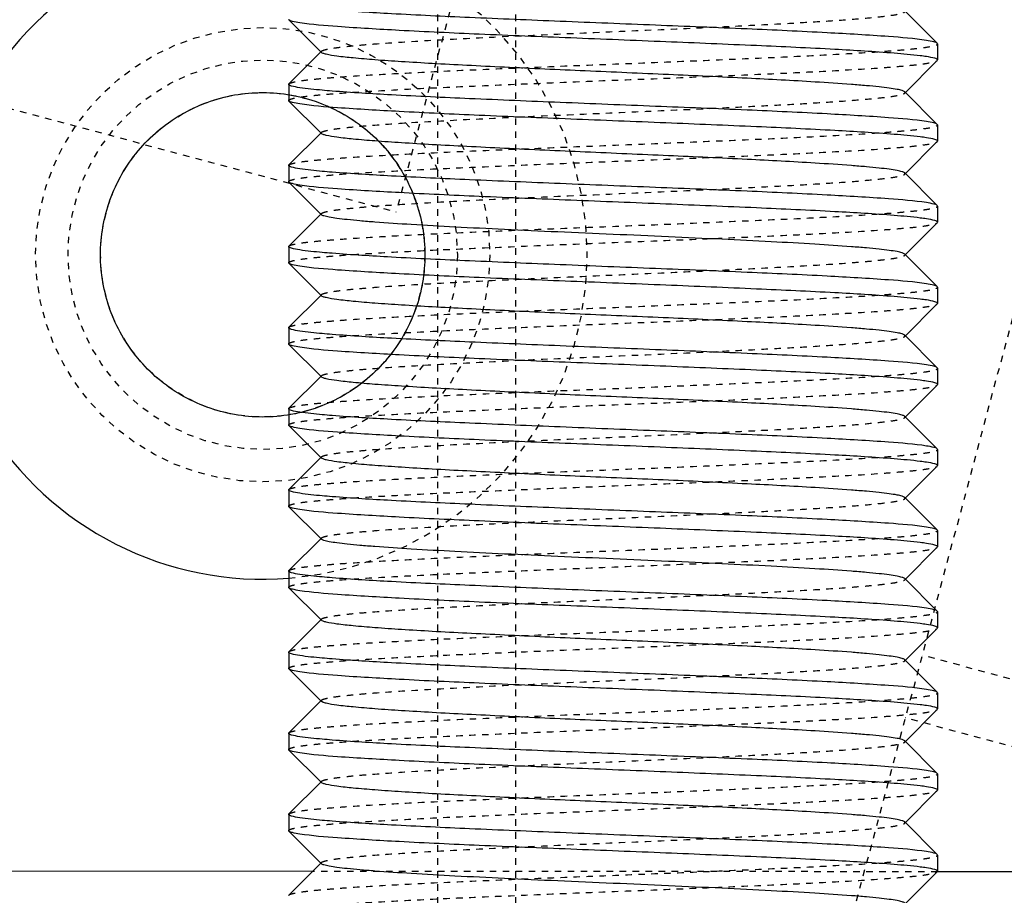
# Model space of a CAD drawing. Header units: millimetres. Extents: x -24622 to 2314, y -1603 to 2287.
# Tile 147 of 236: x 164 to 179, y 878 to 892. Entities that reach past the tile are written whole.
import ezdxf

# ---------------------------------------------------------------- set-up
doc = ezdxf.new("R2010")
doc.units = ezdxf.units.MM
doc.linetypes.add('HIDDEN', pattern=[0.2, 0.1, -0.1])
doc.layers.add('02___PRT_ALL_AXES', color=7, linetype='Continuous')
doc.layers.add('DEFAULT_2', color=8, linetype='HIDDEN')

msp = doc.modelspace()

# ---------------------------------------------------------------- linework, layer by layer
at = {"color": 7, "linetype": 'Continuous'}
for p, q in [((177.519, 892.096), (178.02, 891.595)), ((168.028, 891.954), (168.024, 891.962)), ((168.528, 891.453), (168.028, 891.954)), ((168.028, 890.97), (168.528, 891.471)), ((178.024, 891.587), (178.02, 891.595)), ((178.02, 891.329), (177.519, 890.828)), ((168.024, 890.962), (168.024, 890.712)), ((177.519, 890.846), (178.02, 890.345)), ((168.028, 890.704), (168.024, 890.712)), ((168.528, 890.203), (168.028, 890.704)), ((178.024, 890.337), (178.02, 890.345)), ((178.024, 890.337), (178.024, 890.087)), ((168.028, 889.72), (168.528, 890.221)), ((178.02, 890.079), (177.519, 889.578)), ((168.024, 889.712), (168.024, 889.462)), ((177.519, 889.596), (178.02, 889.095)), ((168.028, 889.454), (168.024, 889.462)), ((168.528, 888.953), (168.028, 889.454)), ((178.024, 889.087), (178.02, 889.095)), ((178.024, 889.087), (178.024, 888.837)), ((168.028, 888.47), (168.528, 888.971)), ((178.02, 888.829), (177.519, 888.328)), ((168.024, 888.462), (168.024, 888.212)), ((177.519, 888.346), (178.02, 887.845)), ((168.028, 888.204), (168.024, 888.212)), ((168.528, 887.703), (168.028, 888.204)), ((178.024, 887.837), (178.02, 887.845)), ((178.024, 887.837), (178.024, 887.587)), ((168.028, 887.22), (168.528, 887.721)), ((178.02, 887.579), (177.519, 887.078)), ((168.024, 887.212), (168.024, 886.962)), ((177.519, 887.096), (178.02, 886.595)), ((168.028, 886.954), (168.024, 886.962)), ((168.528, 886.453), (168.028, 886.954)), ((178.024, 886.587), (178.02, 886.595)), ((168.028, 885.97), (168.528, 886.471)), ((178.024, 886.587), (178.024, 886.337)), ((178.02, 886.329), (177.519, 885.828)), ((168.024, 885.962), (168.024, 885.712)), ((177.519, 885.846), (178.02, 885.345)), ((168.028, 885.704), (168.024, 885.712)), ((168.528, 885.203), (168.028, 885.704)), ((178.024, 885.337), (178.02, 885.345)), ((178.024, 885.337), (178.024, 885.087)), ((168.028, 884.72), (168.528, 885.221)), ((178.02, 885.079), (177.519, 884.578)), ((168.024, 884.712), (168.024, 884.462)), ((177.519, 884.596), (178.02, 884.095)), ((168.028, 884.454), (168.024, 884.462)), ((168.528, 883.953), (168.028, 884.454)), ((178.024, 884.087), (178.02, 884.095)), ((178.024, 884.087), (178.024, 883.837)), ((168.028, 883.47), (168.528, 883.971)), ((178.02, 883.829), (177.519, 883.328)), ((168.024, 883.462), (168.024, 883.212)), ((177.519, 883.346), (178.02, 882.845)), ((168.028, 883.204), (168.024, 883.212)), ((168.528, 882.703), (168.028, 883.204)), ((178.024, 882.837), (178.02, 882.845)), ((168.028, 882.22), (168.528, 882.721)), ((178.02, 882.579), (177.519, 882.078)), ((168.024, 882.212), (168.024, 881.962)), ((177.519, 882.096), (178.02, 881.595)), ((168.028, 881.954), (168.024, 881.962)), ((168.528, 881.453), (168.028, 881.954)), ((178.024, 881.587), (178.02, 881.595)), ((178.024, 881.587), (178.024, 881.337)), ((168.028, 880.97), (168.528, 881.471)), ((178.02, 881.329), (177.519, 880.828)), ((168.024, 880.962), (168.024, 880.712)), ((177.519, 880.846), (178.02, 880.345)), ((168.028, 880.704), (168.024, 880.712)), ((168.528, 880.203), (168.028, 880.704)), ((168.028, 879.72), (168.528, 880.221)), ((178.024, 880.337), (178.02, 880.345)), ((178.024, 880.337), (178.024, 880.087)), ((178.02, 880.079), (177.519, 879.578)), ((168.024, 879.712), (168.024, 879.462)), ((168.028, 879.454), (168.024, 879.462)), ((177.519, 879.596), (178.02, 879.095)), ((168.528, 878.953), (168.028, 879.454)), ((178.024, 879.087), (178.02, 879.095)), ((178.024, 879.087), (178.024, 878.837)), ((168.028, 878.47), (168.528, 878.971)), ((168.393, 878.835), (155.118, 878.843)), ((178.02, 878.829), (177.519, 878.328)), ((180.118, 878.828), (178.024, 878.829))]:
    msp.add_line(p, q, dxfattribs=at)
msp.add_arc((167.624, 888.336), 5, 85.3337, 274.6208, dxfattribs=at)
for points, start_tangent, end_tangent in [([(177.853, 891.639), (177.27, 891.698), (176.321, 891.756), (175.087, 891.815), (173.676, 891.873), (172.209, 891.932), (170.812, 891.991), (169.606, 892.049), (168.694, 892.108)], (-0.988371, 0.152064), (-0.99685, 0.079313)), ([(168.194, 891.91), (168.081, 891.932), (168.028, 891.954)], (-0.988371, 0.152064), (-0.709309, 0.704897)), ([(177.354, 891.441), (176.442, 891.5), (175.235, 891.558), (173.838, 891.617), (172.371, 891.676), (170.96, 891.734), (169.727, 891.793), (168.778, 891.851), (168.194, 891.91)], (-0.99685, 0.079313), (-0.988371, 0.152064)), ([(178.02, 891.595), (177.967, 891.617), (177.853, 891.639)], (-0.709308, 0.704898), (-0.988371, 0.152064)), ([(177.519, 890.846), (177.48, 890.865), (177.4, 890.884), (177.28, 890.903), (177.122, 890.922), (176.926, 890.941), (176.695, 890.96), (176.135, 890.998), (175.09, 891.055), (173.877, 891.112), (172.595, 891.168), (171.348, 891.225), (170.769, 891.254), (170.237, 891.282), (169.761, 891.311), (169.353, 891.339), (169.019, 891.368), (168.767, 891.396), (168.603, 891.425), (168.554, 891.439), (168.528, 891.453)], (-0.708262, 0.70595), (-0.707572, 0.706641)), ([(177.853, 891.389), (177.758, 891.402), (177.354, 891.441)], (-0.988371, 0.152064), (-0.99685, 0.079313)), ([(178.024, 891.337), (178.013, 891.35), (177.981, 891.363), (177.853, 891.389)], (0, 1), (-0.988371, 0.152064)), ([(165.124, 888.336), (165.27, 889.178), (165.703, 889.936), (166.37, 890.498), (167.189, 890.798), (168.061, 890.797), (168.88, 890.497), (169.546, 889.935), (169.978, 889.176), (170.124, 888.336)], (0.003104, 0.999995), (0.002623, -0.999997)), ([(168.194, 890.91), (168.067, 890.936), (168.035, 890.949), (168.024, 890.962)], (-0.988371, 0.152064), (0, 1)), ([(168.694, 890.858), (168.54, 890.871), (168.194, 890.91)], (-0.99685, 0.079313), (-0.988371, 0.152064)), ([(177.853, 890.389), (177.27, 890.448), (176.321, 890.506), (175.087, 890.565), (173.676, 890.623), (172.209, 890.682), (170.812, 890.741), (169.606, 890.799), (168.694, 890.858)], (-0.988371, 0.152064), (-0.99685, 0.079313)), ([(168.194, 890.66), (168.081, 890.682), (168.028, 890.704)], (-0.988371, 0.152064), (-0.709309, 0.704897)), ([(177.354, 890.191), (176.442, 890.25), (175.235, 890.308), (173.838, 890.367), (172.371, 890.426), (170.96, 890.484), (169.727, 890.543), (168.778, 890.601), (168.194, 890.66)], (-0.99685, 0.079313), (-0.988371, 0.152064)), ([(178.02, 890.345), (177.967, 890.367), (177.853, 890.389)], (-0.709308, 0.704898), (-0.988371, 0.152064)), ([(177.519, 889.596), (177.48, 889.615), (177.4, 889.634), (177.28, 889.653), (177.122, 889.672), (176.926, 889.691), (176.695, 889.71), (176.135, 889.748), (175.09, 889.805), (173.877, 889.862), (172.595, 889.918), (171.348, 889.975), (170.769, 890.004), (170.237, 890.032), (169.761, 890.061), (169.353, 890.089), (169.019, 890.118), (168.767, 890.146), (168.603, 890.175), (168.554, 890.189), (168.528, 890.203)], (-0.705586, 0.708625), (-0.705534, 0.708676)), ([(177.853, 890.139), (177.758, 890.152), (177.354, 890.191)], (-0.988371, 0.152064), (-0.99685, 0.079313)), ([(178.024, 890.087), (178.013, 890.1), (177.981, 890.113), (177.853, 890.139)], (0, 1), (-0.988371, 0.152064)), ([(168.194, 889.66), (168.067, 889.686), (168.035, 889.699), (168.024, 889.712)], (-0.988371, 0.152064), (0, 1)), ([(168.694, 889.608), (168.54, 889.621), (168.194, 889.66)], (-0.99685, 0.079313), (-0.988371, 0.152064)), ([(177.853, 889.139), (177.27, 889.198), (176.321, 889.256), (175.087, 889.315), (173.676, 889.373), (172.209, 889.432), (170.812, 889.491), (169.606, 889.549), (168.694, 889.608)], (-0.988371, 0.152064), (-0.99685, 0.079313)), ([(168.194, 889.41), (168.081, 889.432), (168.028, 889.454)], (-0.988371, 0.152064), (-0.709309, 0.704897)), ([(177.354, 888.941), (176.442, 889), (175.235, 889.058), (173.838, 889.117), (172.371, 889.176), (170.96, 889.234), (169.727, 889.293), (168.778, 889.351), (168.194, 889.41)], (-0.99685, 0.079313), (-0.988371, 0.152064)), ([(178.02, 889.095), (177.967, 889.117), (177.853, 889.139)], (-0.709308, 0.704898), (-0.988371, 0.152064)), ([(177.519, 888.346), (177.48, 888.365), (177.4, 888.384), (177.28, 888.403), (177.122, 888.422), (176.926, 888.441), (176.695, 888.46), (176.134, 888.498), (175.461, 888.536), (174.7, 888.574), (173.877, 888.612), (173.024, 888.65), (172.17, 888.687), (171.348, 888.725), (170.586, 888.763), (169.913, 888.801), (169.353, 888.839), (169.121, 888.858), (168.926, 888.877), (168.767, 888.896), (168.648, 888.915), (168.568, 888.934), (168.528, 888.953)], (-0.70985, 0.704353), (-0.707572, 0.706641)), ([(177.853, 888.889), (177.758, 888.902), (177.354, 888.941)], (-0.988371, 0.152064), (-0.99685, 0.079313)), ([(178.024, 888.837), (178.013, 888.85), (177.981, 888.863), (177.853, 888.889)], (0, 1), (-0.988371, 0.152064)), ([(168.194, 888.41), (168.067, 888.436), (168.035, 888.449), (168.024, 888.462)], (-0.988371, 0.152064), (0, 1)), ([(170.124, 888.336), (169.978, 887.493), (169.544, 886.735), (168.878, 886.173), (168.059, 885.874), (167.187, 885.874), (166.368, 886.174), (165.702, 886.737), (165.27, 887.495), (165.124, 888.336)], (-0.003104, -0.999995), (-0.002623, 0.999997)), ([(168.694, 888.358), (168.54, 888.371), (168.194, 888.41)], (-0.99685, 0.079313), (-0.988371, 0.152064)), ([(177.853, 887.889), (177.27, 887.948), (176.321, 888.006), (175.087, 888.065), (173.676, 888.123), (172.209, 888.182), (170.812, 888.241), (169.606, 888.299), (168.694, 888.358)], (-0.988371, 0.152064), (-0.99685, 0.079313)), ([(168.194, 888.16), (168.081, 888.182), (168.028, 888.204)], (-0.988371, 0.152064), (-0.709309, 0.704897)), ([(177.354, 887.691), (176.442, 887.75), (175.235, 887.808), (173.838, 887.867), (172.371, 887.926), (170.96, 887.984), (169.727, 888.043), (168.778, 888.101), (168.194, 888.16)], (-0.99685, 0.079313), (-0.988371, 0.152064)), ([(178.02, 887.845), (177.967, 887.867), (177.853, 887.889)], (-0.709308, 0.704898), (-0.988371, 0.152064)), ([(177.519, 887.096), (177.48, 887.115), (177.4, 887.134), (177.28, 887.153), (177.122, 887.172), (176.926, 887.191), (176.695, 887.21), (176.135, 887.248), (175.09, 887.305), (173.877, 887.362), (172.595, 887.418), (171.348, 887.475), (170.769, 887.504), (170.237, 887.532), (169.761, 887.561), (169.353, 887.589), (169.019, 887.618), (168.767, 887.646), (168.603, 887.675), (168.554, 887.689), (168.528, 887.703)], (-0.705586, 0.708625), (-0.705534, 0.708676)), ([(177.853, 887.639), (177.758, 887.652), (177.354, 887.691)], (-0.988371, 0.152064), (-0.99685, 0.079313)), ([(178.024, 887.587), (178.013, 887.6), (177.981, 887.613), (177.853, 887.639)], (0, 1), (-0.988371, 0.152064)), ([(168.194, 887.16), (168.067, 887.186), (168.035, 887.199), (168.024, 887.212)], (-0.988371, 0.152064), (0, 1)), ([(168.694, 887.108), (168.54, 887.121), (168.194, 887.16)], (-0.99685, 0.079313), (-0.988371, 0.152064)), ([(177.853, 886.639), (177.27, 886.698), (176.321, 886.756), (175.087, 886.815), (173.676, 886.873), (172.209, 886.932), (170.812, 886.991), (169.606, 887.049), (168.694, 887.108)], (-0.988371, 0.152064), (-0.99685, 0.079313)), ([(168.194, 886.91), (168.081, 886.932), (168.028, 886.954)], (-0.988371, 0.152064), (-0.709309, 0.704897)), ([(177.354, 886.441), (176.442, 886.5), (175.235, 886.558), (173.838, 886.617), (172.371, 886.676), (170.96, 886.734), (169.727, 886.793), (168.778, 886.851), (168.194, 886.91)], (-0.99685, 0.079313), (-0.988371, 0.152064)), ([(178.02, 886.595), (177.967, 886.617), (177.853, 886.639)], (-0.709308, 0.704898), (-0.988371, 0.152064)), ([(177.519, 885.846), (177.48, 885.865), (177.4, 885.884), (177.28, 885.903), (177.122, 885.922), (176.926, 885.941), (176.695, 885.96), (176.135, 885.998), (175.09, 886.055), (173.877, 886.112), (172.595, 886.168), (171.348, 886.225), (170.769, 886.254), (170.237, 886.282), (169.761, 886.311), (169.353, 886.339), (169.019, 886.368), (168.767, 886.396), (168.603, 886.425), (168.554, 886.439), (168.528, 886.453)], (-0.708262, 0.70595), (-0.707572, 0.706641)), ([(177.853, 886.389), (177.758, 886.402), (177.354, 886.441)], (-0.988371, 0.152064), (-0.99685, 0.079313)), ([(178.024, 886.337), (178.013, 886.35), (177.981, 886.363), (177.853, 886.389)], (0, 1), (-0.988371, 0.152064)), ([(168.194, 885.91), (168.067, 885.936), (168.035, 885.949), (168.024, 885.962)], (-0.988371, 0.152064), (0, 1)), ([(168.694, 885.858), (168.54, 885.871), (168.194, 885.91)], (-0.99685, 0.079313), (-0.988371, 0.152064)), ([(177.853, 885.389), (177.27, 885.448), (176.321, 885.506), (175.087, 885.565), (173.676, 885.623), (172.209, 885.682), (170.812, 885.741), (169.606, 885.799), (168.694, 885.858)], (-0.988371, 0.152064), (-0.99685, 0.079313)), ([(168.194, 885.66), (168.081, 885.682), (168.028, 885.704)], (-0.988371, 0.152064), (-0.709309, 0.704897)), ([(177.354, 885.191), (176.442, 885.25), (175.235, 885.308), (173.838, 885.367), (172.371, 885.426), (170.96, 885.484), (169.727, 885.543), (168.778, 885.601), (168.194, 885.66)], (-0.99685, 0.079313), (-0.988371, 0.152064)), ([(178.02, 885.345), (177.967, 885.367), (177.853, 885.389)], (-0.709308, 0.704898), (-0.988371, 0.152064)), ([(177.519, 884.596), (177.48, 884.615), (177.4, 884.634), (177.28, 884.653), (177.122, 884.672), (176.926, 884.691), (176.695, 884.71), (176.135, 884.748), (175.09, 884.805), (173.877, 884.862), (172.595, 884.918), (171.348, 884.975), (170.769, 885.004), (170.237, 885.032), (169.761, 885.061), (169.353, 885.089), (169.019, 885.118), (168.767, 885.146), (168.603, 885.175), (168.554, 885.189), (168.528, 885.203)], (-0.705586, 0.708625), (-0.705534, 0.708676)), ([(177.853, 885.139), (177.758, 885.152), (177.354, 885.191)], (-0.988371, 0.152064), (-0.99685, 0.079313)), ([(178.024, 885.087), (178.013, 885.1), (177.981, 885.113), (177.853, 885.139)], (0, 1), (-0.988371, 0.152064)), ([(168.194, 884.66), (168.067, 884.686), (168.035, 884.699), (168.024, 884.712)], (-0.988371, 0.152064), (0, 1)), ([(168.694, 884.608), (168.54, 884.621), (168.194, 884.66)], (-0.99685, 0.079313), (-0.988371, 0.152064)), ([(177.853, 884.139), (177.27, 884.198), (176.321, 884.256), (175.087, 884.315), (173.676, 884.373), (172.209, 884.432), (170.812, 884.491), (169.606, 884.549), (168.694, 884.608)], (-0.988371, 0.152064), (-0.99685, 0.079313)), ([(168.194, 884.41), (168.081, 884.432), (168.028, 884.454)], (-0.988371, 0.152064), (-0.709309, 0.704897)), ([(177.354, 883.941), (176.442, 884), (175.235, 884.058), (173.838, 884.117), (172.371, 884.176), (170.96, 884.234), (169.727, 884.293), (168.778, 884.351), (168.194, 884.41)], (-0.99685, 0.079313), (-0.988371, 0.152064)), ([(178.02, 884.095), (177.967, 884.117), (177.853, 884.139)], (-0.709308, 0.704898), (-0.988371, 0.152064)), ([(177.519, 883.346), (177.48, 883.365), (177.4, 883.384), (177.28, 883.403), (177.122, 883.422), (176.926, 883.441), (176.695, 883.46), (176.134, 883.498), (175.461, 883.536), (174.7, 883.574), (173.877, 883.612), (173.024, 883.65), (172.17, 883.687), (171.348, 883.725), (170.586, 883.763), (169.913, 883.801), (169.353, 883.839), (169.121, 883.858), (168.926, 883.877), (168.767, 883.896), (168.648, 883.915), (168.568, 883.934), (168.528, 883.953)], (-0.70985, 0.704353), (-0.707572, 0.706641)), ([(177.853, 883.889), (177.758, 883.902), (177.354, 883.941)], (-0.988371, 0.152064), (-0.99685, 0.079313)), ([(178.024, 883.837), (178.013, 883.85), (177.981, 883.863), (177.853, 883.889)], (0, 1), (-0.988371, 0.152064)), ([(168.194, 883.41), (168.067, 883.436), (168.035, 883.449), (168.024, 883.462)], (-0.988371, 0.152064), (0, 1)), ([(168.694, 883.358), (168.54, 883.371), (168.194, 883.41)], (-0.99685, 0.079313), (-0.988371, 0.152064)), ([(177.853, 882.889), (177.27, 882.948), (176.321, 883.006), (175.087, 883.065), (173.676, 883.123), (172.209, 883.182), (170.812, 883.241), (169.606, 883.299), (168.694, 883.358)], (-0.988371, 0.152064), (-0.99685, 0.079313)), ([(168.194, 883.16), (168.081, 883.182), (168.028, 883.204)], (-0.988371, 0.152064), (-0.709309, 0.704897)), ([(177.354, 882.691), (176.442, 882.75), (175.235, 882.808), (173.838, 882.867), (172.371, 882.926), (170.96, 882.984), (169.727, 883.043), (168.778, 883.101), (168.194, 883.16)], (-0.99685, 0.079313), (-0.988371, 0.152064)), ([(178.02, 882.845), (177.967, 882.867), (177.853, 882.889)], (-0.709308, 0.704898), (-0.988371, 0.152064)), ([(177.519, 882.096), (177.48, 882.115), (177.4, 882.134), (177.28, 882.153), (177.122, 882.172), (176.926, 882.191), (176.695, 882.21), (176.135, 882.248), (175.09, 882.305), (173.877, 882.362), (172.595, 882.418), (171.348, 882.475), (170.769, 882.504), (170.237, 882.532), (169.761, 882.561), (169.353, 882.589), (169.019, 882.618), (168.767, 882.646), (168.603, 882.675), (168.554, 882.689), (168.528, 882.703)], (-0.705586, 0.708625), (-0.705534, 0.708676)), ([(177.853, 882.639), (177.758, 882.652), (177.354, 882.691)], (-0.988371, 0.152064), (-0.99685, 0.079313)), ([(178.024, 882.587), (178.013, 882.6), (177.981, 882.613), (177.853, 882.639)], (0, 1), (-0.988371, 0.152064)), ([(168.194, 882.16), (168.067, 882.186), (168.035, 882.199), (168.024, 882.212)], (-0.988371, 0.152064), (0, 1)), ([(168.694, 882.108), (168.54, 882.121), (168.194, 882.16)], (-0.99685, 0.079313), (-0.988371, 0.152064)), ([(177.853, 881.639), (177.27, 881.698), (176.321, 881.756), (175.087, 881.815), (173.676, 881.873), (172.209, 881.932), (170.812, 881.991), (169.606, 882.049), (168.694, 882.108)], (-0.988371, 0.152064), (-0.99685, 0.079313)), ([(168.194, 881.91), (168.081, 881.932), (168.028, 881.954)], (-0.988371, 0.152064), (-0.709309, 0.704897)), ([(177.354, 881.441), (176.442, 881.5), (175.235, 881.558), (173.838, 881.617), (172.371, 881.676), (170.96, 881.734), (169.727, 881.793), (168.778, 881.851), (168.194, 881.91)], (-0.99685, 0.079313), (-0.988371, 0.152064)), ([(178.02, 881.595), (177.967, 881.617), (177.853, 881.639)], (-0.709308, 0.704898), (-0.988371, 0.152064)), ([(177.519, 880.846), (177.48, 880.865), (177.4, 880.884), (177.28, 880.903), (177.122, 880.922), (176.926, 880.941), (176.695, 880.96), (176.135, 880.998), (175.09, 881.055), (173.877, 881.112), (172.595, 881.168), (171.348, 881.225), (170.769, 881.254), (170.237, 881.282), (169.761, 881.311), (169.353, 881.339), (169.019, 881.368), (168.767, 881.396), (168.603, 881.425), (168.554, 881.439), (168.528, 881.453)], (-0.708262, 0.70595), (-0.707572, 0.706641)), ([(177.853, 881.389), (177.758, 881.402), (177.354, 881.441)], (-0.988371, 0.152064), (-0.99685, 0.079313)), ([(178.024, 881.337), (178.013, 881.35), (177.981, 881.363), (177.853, 881.389)], (0, 1), (-0.988371, 0.152064)), ([(168.194, 880.91), (168.067, 880.936), (168.035, 880.949), (168.024, 880.962)], (-0.988371, 0.152064), (0, 1)), ([(168.694, 880.858), (168.54, 880.871), (168.194, 880.91)], (-0.99685, 0.079313), (-0.988371, 0.152064)), ([(177.853, 880.389), (177.27, 880.448), (176.321, 880.506), (175.087, 880.565), (173.676, 880.623), (172.209, 880.682), (170.812, 880.741), (169.606, 880.799), (168.694, 880.858)], (-0.988371, 0.152064), (-0.99685, 0.079313)), ([(168.194, 880.66), (168.081, 880.682), (168.028, 880.704)], (-0.988371, 0.152064), (-0.709309, 0.704897)), ([(177.354, 880.191), (176.442, 880.25), (175.235, 880.308), (173.838, 880.367), (172.371, 880.426), (170.96, 880.484), (169.727, 880.543), (168.778, 880.601), (168.194, 880.66)], (-0.99685, 0.079313), (-0.988371, 0.152064)), ([(178.02, 880.345), (177.967, 880.367), (177.853, 880.389)], (-0.709308, 0.704898), (-0.988371, 0.152064)), ([(177.519, 879.596), (177.48, 879.615), (177.4, 879.634), (177.28, 879.653), (177.122, 879.672), (176.926, 879.691), (176.695, 879.71), (176.135, 879.748), (175.09, 879.805), (173.877, 879.862), (172.595, 879.918), (171.348, 879.975), (170.769, 880.004), (170.237, 880.032), (169.761, 880.061), (169.353, 880.089), (169.019, 880.118), (168.767, 880.146), (168.603, 880.175), (168.554, 880.189), (168.528, 880.203)], (-0.705586, 0.708625), (-0.705534, 0.708676)), ([(177.853, 880.139), (177.758, 880.152), (177.354, 880.191)], (-0.988371, 0.152064), (-0.99685, 0.079313)), ([(178.024, 880.087), (178.013, 880.1), (177.981, 880.113), (177.853, 880.139)], (0, 1), (-0.988371, 0.152064)), ([(168.194, 879.66), (168.067, 879.686), (168.035, 879.699), (168.024, 879.712)], (-0.988371, 0.152064), (0, 1)), ([(168.694, 879.608), (168.54, 879.621), (168.194, 879.66)], (-0.99685, 0.079313), (-0.988371, 0.152064)), ([(177.853, 879.139), (177.27, 879.198), (176.321, 879.256), (175.087, 879.315), (173.676, 879.373), (172.209, 879.432), (170.812, 879.491), (169.606, 879.549), (168.694, 879.608)], (-0.988371, 0.152064), (-0.99685, 0.079313)), ([(168.194, 879.41), (168.081, 879.432), (168.028, 879.454)], (-0.988371, 0.152064), (-0.709309, 0.704897)), ([(177.354, 878.941), (176.442, 879), (175.235, 879.058), (173.838, 879.117), (172.371, 879.176), (170.96, 879.234), (169.727, 879.293), (168.778, 879.351), (168.194, 879.41)], (-0.99685, 0.079313), (-0.988371, 0.152064)), ([(178.02, 879.095), (177.967, 879.117), (177.853, 879.139)], (-0.709308, 0.704898), (-0.988371, 0.152064)), ([(177.519, 878.346), (177.48, 878.365), (177.4, 878.384), (177.28, 878.403), (177.122, 878.422), (176.926, 878.441), (176.695, 878.46), (176.134, 878.498), (175.461, 878.536), (174.7, 878.574), (173.877, 878.612), (173.024, 878.65), (172.17, 878.687), (171.348, 878.725), (170.586, 878.763), (169.913, 878.801), (169.353, 878.839), (169.121, 878.858), (168.926, 878.877), (168.767, 878.896), (168.648, 878.915), (168.568, 878.934), (168.528, 878.953)], (-0.70985, 0.704353), (-0.707572, 0.706641)), ([(177.853, 878.889), (177.758, 878.902), (177.354, 878.941)], (-0.988371, 0.152064), (-0.99685, 0.079313)), ([(178.024, 878.837), (178.013, 878.85), (177.981, 878.863), (177.853, 878.889)], (0, 1), (-0.988371, 0.152064))]:
    msp.add_spline(points, degree=3, dxfattribs=dict(at, start_tangent=start_tangent, end_tangent=end_tangent))
at = {"layer": '02___PRT_ALL_AXES', "color": 7, "linetype": 'Continuous'}
for p, q in [((178.024, 891.587), (178.024, 891.337)), ((168.024, 890.962), (168.024, 890.712)), ((178.024, 890.337), (178.024, 890.087)), ((168.024, 889.712), (168.024, 889.462)), ((178.024, 889.087), (178.024, 888.837)), ((168.024, 888.462), (168.024, 888.212)), ((178.024, 887.837), (178.024, 887.587)), ((168.024, 887.212), (168.024, 886.962)), ((178.024, 886.587), (178.024, 886.337)), ((168.024, 885.962), (168.024, 885.712)), ((178.024, 885.337), (178.024, 885.087)), ((168.024, 884.712), (168.024, 884.462)), ((178.024, 884.087), (178.024, 883.837)), ((168.024, 883.462), (168.024, 883.212)), ((178.024, 882.837), (178.024, 882.587)), ((168.024, 882.212), (168.024, 881.962)), ((168.024, 880.962), (168.024, 880.712)), ((178.024, 880.337), (178.024, 880.087)), ((168.024, 879.712), (168.024, 879.462)), ((178.024, 879.087), (178.024, 878.837))]:
    msp.add_line(p, q, dxfattribs=at)
at = {"layer": 'DEFAULT_2', "color": 8, "linetype": 'HIDDEN'}
for p, q in [((182.387, 899.336), (176.492, 877.336)), ((170.324, 736.337), (170.324, 894.337)), ((171.524, 736.337), (171.524, 894.337)), ((170.972, 893.826), (169.678, 888.997)), ((159.632, 891.688), (169.678, 888.997)), ((168.528, 891.453), (168.528, 891.471)), ((178.02, 891.329), (178.024, 891.337)), ((168.024, 890.962), (168.028, 890.97)), ((168.528, 890.203), (168.528, 890.221)), ((178.02, 890.079), (178.024, 890.087)), ((168.024, 889.712), (168.028, 889.72)), ((177.519, 889.578), (177.519, 889.596)), ((168.528, 888.953), (168.528, 888.971)), ((178.02, 888.829), (178.024, 888.837)), ((168.024, 888.462), (168.028, 888.47)), ((177.524, 888.337), (177.519, 888.346)), ((177.519, 888.328), (177.524, 888.337)), ((168.528, 887.703), (168.528, 887.721)), ((178.02, 887.579), (178.024, 887.587)), ((168.024, 887.212), (168.028, 887.22)), ((177.519, 887.078), (177.519, 887.096)), ((168.528, 886.453), (168.528, 886.471)), ((178.02, 886.329), (178.024, 886.337)), ((168.024, 885.962), (168.028, 885.97)), ((168.528, 885.203), (168.528, 885.221)), ((178.02, 885.079), (178.024, 885.087)), ((168.024, 884.712), (168.028, 884.72)), ((177.519, 884.578), (177.519, 884.596)), ((168.528, 883.953), (168.528, 883.971)), ((178.02, 883.829), (178.024, 883.837)), ((168.024, 883.462), (168.028, 883.47)), ((177.524, 883.337), (177.519, 883.346)), ((177.519, 883.328), (177.524, 883.337)), ((168.528, 882.703), (168.528, 882.721)), ((178.02, 882.579), (178.024, 882.587)), ((168.024, 882.212), (168.028, 882.22)), ((177.519, 882.078), (177.519, 882.096)), ((185.9, 879.991), (177.786, 882.165)), ((168.528, 881.453), (168.528, 881.471)), ((178.02, 881.329), (178.024, 881.337)), ((185.641, 879.025), (177.527, 881.199)), ((168.024, 880.962), (168.028, 880.97)), ((168.528, 880.203), (168.528, 880.221)), ((178.02, 880.079), (178.024, 880.087)), ((168.024, 879.712), (168.028, 879.72)), ((177.519, 879.578), (177.519, 879.596)), ((168.528, 878.953), (168.528, 878.971)), ((178.024, 878.829), (168.393, 878.835)), ((178.02, 878.829), (178.024, 878.837)), ((168.024, 878.462), (168.028, 878.47))]:
    msp.add_line(p, q, dxfattribs=at)
for radius in [3.5, 3, 2.5]:
    msp.add_circle((167.624, 888.336), radius, dxfattribs=at)
msp.add_arc((167.624, 888.336), 5, 274.6208, 85.3337, dxfattribs=at)
for points, start_tangent, end_tangent in [([(168.528, 891.471), (168.568, 891.49), (168.648, 891.509), (168.767, 891.528), (168.926, 891.547), (169.122, 891.566), (169.353, 891.585), (169.913, 891.623), (170.958, 891.68), (172.17, 891.737), (173.453, 891.793), (174.7, 891.85), (175.278, 891.879), (175.811, 891.907), (176.286, 891.936), (176.695, 891.964), (177.029, 891.993), (177.28, 892.021), (177.445, 892.05), (177.494, 892.064), (177.519, 892.078)], (0.705531, 0.708679), (0.705589, 0.708621)), ([(168.028, 890.97), (168.071, 890.989), (168.16, 891.009), (168.295, 891.028), (168.474, 891.047), (168.696, 891.066), (168.959, 891.086), (169.596, 891.124), (170.361, 891.163), (171.226, 891.201), (172.159, 891.24), (173.123, 891.278), (174.085, 891.317), (175.006, 891.356), (175.853, 891.394), (176.594, 891.433), (177.202, 891.471), (177.448, 891.491), (177.653, 891.51), (177.814, 891.529), (177.93, 891.548), (178, 891.568), (178.024, 891.587)], (0.709308, 0.704898), (0, 1)), ([(168.024, 890.712), (168.047, 890.731), (168.118, 890.751), (168.234, 890.77), (168.395, 890.789), (168.6, 890.808), (168.846, 890.828), (169.453, 890.866), (170.194, 890.905), (171.042, 890.943), (171.963, 890.982), (172.924, 891.021), (173.889, 891.059), (174.822, 891.098), (175.687, 891.136), (176.452, 891.175), (177.089, 891.213), (177.352, 891.233), (177.574, 891.252), (177.753, 891.271), (177.888, 891.291), (177.977, 891.31), (178.02, 891.329)], (0, 1), (0.709309, 0.704897)), ([(177.519, 890.828), (177.519, 890.846)], (0.708265, 0.705946), (-0.708262, 0.70595)), ([(168.528, 890.221), (168.568, 890.24), (168.648, 890.259), (168.767, 890.278), (168.926, 890.297), (169.121, 890.316), (169.353, 890.335), (169.913, 890.373), (170.958, 890.43), (172.17, 890.487), (173.453, 890.543), (174.7, 890.6), (175.278, 890.629), (175.811, 890.657), (176.286, 890.686), (176.695, 890.714), (177.029, 890.743), (177.28, 890.771), (177.445, 890.8), (177.494, 890.814), (177.519, 890.828)], (0.707569, 0.706644), (0.708265, 0.705946)), ([(168.028, 889.72), (168.071, 889.739), (168.16, 889.759), (168.295, 889.778), (168.474, 889.797), (168.696, 889.816), (168.959, 889.836), (169.596, 889.874), (170.361, 889.913), (171.226, 889.951), (172.159, 889.99), (173.123, 890.028), (174.085, 890.067), (175.006, 890.106), (175.853, 890.144), (176.594, 890.183), (177.202, 890.221), (177.448, 890.241), (177.653, 890.26), (177.814, 890.279), (177.93, 890.298), (178, 890.318), (178.024, 890.337)], (0.709308, 0.704898), (0, 1)), ([(168.024, 889.462), (168.047, 889.481), (168.118, 889.501), (168.234, 889.52), (168.395, 889.539), (168.6, 889.558), (168.846, 889.578), (169.453, 889.616), (170.194, 889.655), (171.042, 889.693), (171.963, 889.732), (172.924, 889.771), (173.889, 889.809), (174.822, 889.848), (175.687, 889.886), (176.452, 889.925), (177.089, 889.963), (177.352, 889.983), (177.574, 890.002), (177.753, 890.021), (177.888, 890.041), (177.977, 890.06), (178.02, 890.079)], (0, 1), (0.709309, 0.704897)), ([(168.528, 888.971), (168.568, 888.99), (168.648, 889.009), (168.767, 889.028), (168.926, 889.047), (169.122, 889.066), (169.353, 889.085), (169.913, 889.123), (170.958, 889.18), (172.17, 889.237), (173.453, 889.293), (174.7, 889.35), (175.278, 889.379), (175.811, 889.407), (176.286, 889.436), (176.695, 889.464), (177.029, 889.493), (177.28, 889.521), (177.445, 889.55), (177.494, 889.564), (177.519, 889.578)], (0.705531, 0.708679), (0.705589, 0.708621)), ([(168.028, 888.47), (168.071, 888.489), (168.16, 888.509), (168.295, 888.528), (168.474, 888.547), (168.696, 888.566), (168.959, 888.586), (169.596, 888.624), (170.361, 888.663), (171.226, 888.701), (172.159, 888.74), (173.123, 888.778), (174.085, 888.817), (175.006, 888.856), (175.853, 888.894), (176.594, 888.933), (177.202, 888.971), (177.448, 888.991), (177.653, 889.01), (177.814, 889.029), (177.93, 889.048), (178, 889.068), (178.024, 889.087)], (0.709308, 0.704898), (0, 1)), ([(168.024, 888.212), (168.047, 888.231), (168.118, 888.251), (168.234, 888.27), (168.395, 888.289), (168.6, 888.308), (168.846, 888.328), (169.453, 888.366), (170.194, 888.405), (171.042, 888.443), (171.963, 888.482), (172.924, 888.521), (173.889, 888.559), (174.822, 888.598), (175.687, 888.636), (176.452, 888.675), (177.089, 888.713), (177.352, 888.733), (177.574, 888.752), (177.753, 888.771), (177.888, 888.791), (177.977, 888.81), (178.02, 888.829)], (0, 1), (0.709309, 0.704897)), ([(168.528, 887.721), (168.568, 887.74), (168.648, 887.759), (168.767, 887.778), (168.926, 887.797), (169.121, 887.816), (169.353, 887.835), (169.913, 887.873), (170.586, 887.911), (171.348, 887.949), (172.17, 887.987), (173.024, 888.024), (173.877, 888.062), (174.7, 888.1), (175.461, 888.138), (176.134, 888.176), (176.695, 888.214), (176.926, 888.233), (177.122, 888.252), (177.28, 888.271), (177.4, 888.29), (177.48, 888.309), (177.519, 888.328)], (0.707569, 0.706644), (0.709853, 0.70435)), ([(168.028, 887.22), (168.071, 887.239), (168.16, 887.259), (168.295, 887.278), (168.474, 887.297), (168.696, 887.316), (168.959, 887.336), (169.596, 887.374), (170.361, 887.413), (171.226, 887.451), (172.159, 887.49), (173.123, 887.528), (174.085, 887.567), (175.006, 887.606), (175.853, 887.644), (176.594, 887.683), (177.202, 887.721), (177.448, 887.741), (177.653, 887.76), (177.814, 887.779), (177.93, 887.798), (178, 887.818), (178.024, 887.837)], (0.709308, 0.704898), (0, 1)), ([(168.024, 886.962), (168.047, 886.981), (168.118, 887.001), (168.234, 887.02), (168.395, 887.039), (168.6, 887.058), (168.846, 887.078), (169.453, 887.116), (170.194, 887.155), (171.042, 887.193), (171.963, 887.232), (172.924, 887.271), (173.889, 887.309), (174.822, 887.348), (175.687, 887.386), (176.452, 887.425), (177.089, 887.463), (177.352, 887.483), (177.574, 887.502), (177.753, 887.521), (177.888, 887.541), (177.977, 887.56), (178.02, 887.579)], (0, 1), (0.709309, 0.704897)), ([(168.528, 886.471), (168.568, 886.49), (168.648, 886.509), (168.767, 886.528), (168.926, 886.547), (169.122, 886.566), (169.353, 886.585), (169.913, 886.623), (170.958, 886.68), (172.17, 886.737), (173.453, 886.793), (174.7, 886.85), (175.278, 886.879), (175.811, 886.907), (176.286, 886.936), (176.695, 886.964), (177.029, 886.993), (177.28, 887.021), (177.445, 887.05), (177.494, 887.064), (177.519, 887.078)], (0.705531, 0.708679), (0.705589, 0.708621)), ([(168.028, 885.97), (168.071, 885.989), (168.16, 886.009), (168.295, 886.028), (168.474, 886.047), (168.696, 886.066), (168.959, 886.086), (169.596, 886.124), (170.361, 886.163), (171.226, 886.201), (172.159, 886.24), (173.123, 886.278), (174.085, 886.317), (175.006, 886.356), (175.853, 886.394), (176.594, 886.433), (177.202, 886.471), (177.448, 886.491), (177.653, 886.51), (177.814, 886.529), (177.93, 886.548), (178, 886.568), (178.024, 886.587)], (0.709308, 0.704898), (0, 1)), ([(168.024, 885.712), (168.047, 885.731), (168.118, 885.751), (168.234, 885.77), (168.395, 885.789), (168.6, 885.808), (168.846, 885.828), (169.453, 885.866), (170.194, 885.905), (171.042, 885.943), (171.963, 885.982), (172.924, 886.021), (173.889, 886.059), (174.822, 886.098), (175.687, 886.136), (176.452, 886.175), (177.089, 886.213), (177.352, 886.233), (177.574, 886.252), (177.753, 886.271), (177.888, 886.291), (177.977, 886.31), (178.02, 886.329)], (0, 1), (0.709309, 0.704897)), ([(177.519, 885.828), (177.519, 885.846)], (0.708265, 0.705946), (-0.708262, 0.70595)), ([(168.528, 885.221), (168.568, 885.24), (168.648, 885.259), (168.767, 885.278), (168.926, 885.297), (169.121, 885.316), (169.353, 885.335), (169.913, 885.373), (170.958, 885.43), (172.17, 885.487), (173.453, 885.543), (174.7, 885.6), (175.278, 885.629), (175.811, 885.657), (176.286, 885.686), (176.695, 885.714), (177.029, 885.743), (177.28, 885.771), (177.445, 885.8), (177.494, 885.814), (177.519, 885.828)], (0.707569, 0.706644), (0.708265, 0.705946)), ([(168.028, 884.72), (168.071, 884.739), (168.16, 884.759), (168.295, 884.778), (168.474, 884.797), (168.696, 884.816), (168.959, 884.836), (169.596, 884.874), (170.361, 884.913), (171.226, 884.951), (172.159, 884.99), (173.123, 885.028), (174.085, 885.067), (175.006, 885.106), (175.853, 885.144), (176.594, 885.183), (177.202, 885.221), (177.448, 885.241), (177.653, 885.26), (177.814, 885.279), (177.93, 885.298), (178, 885.318), (178.024, 885.337)], (0.709308, 0.704898), (0, 1)), ([(168.024, 884.462), (168.047, 884.481), (168.118, 884.501), (168.234, 884.52), (168.395, 884.539), (168.6, 884.558), (168.846, 884.578), (169.453, 884.616), (170.194, 884.655), (171.042, 884.693), (171.963, 884.732), (172.924, 884.771), (173.889, 884.809), (174.822, 884.848), (175.687, 884.886), (176.452, 884.925), (177.089, 884.963), (177.352, 884.983), (177.574, 885.002), (177.753, 885.021), (177.888, 885.041), (177.977, 885.06), (178.02, 885.079)], (0, 1), (0.709309, 0.704897)), ([(168.528, 883.971), (168.568, 883.99), (168.648, 884.009), (168.767, 884.028), (168.926, 884.047), (169.122, 884.066), (169.353, 884.085), (169.913, 884.123), (170.958, 884.18), (172.17, 884.237), (173.453, 884.293), (174.7, 884.35), (175.278, 884.379), (175.811, 884.407), (176.286, 884.436), (176.695, 884.464), (177.029, 884.493), (177.28, 884.521), (177.445, 884.55), (177.494, 884.564), (177.519, 884.578)], (0.705531, 0.708679), (0.705589, 0.708621)), ([(168.028, 883.47), (168.071, 883.489), (168.16, 883.509), (168.295, 883.528), (168.474, 883.547), (168.696, 883.566), (168.959, 883.586), (169.596, 883.624), (170.361, 883.663), (171.226, 883.701), (172.159, 883.74), (173.123, 883.778), (174.085, 883.817), (175.006, 883.856), (175.853, 883.894), (176.594, 883.933), (177.202, 883.971), (177.448, 883.991), (177.653, 884.01), (177.814, 884.029), (177.93, 884.048), (178, 884.068), (178.024, 884.087)], (0.709308, 0.704898), (0, 1)), ([(168.024, 883.212), (168.047, 883.231), (168.118, 883.251), (168.234, 883.27), (168.395, 883.289), (168.6, 883.308), (168.846, 883.328), (169.453, 883.366), (170.194, 883.405), (171.042, 883.443), (171.963, 883.482), (172.924, 883.521), (173.889, 883.559), (174.822, 883.598), (175.687, 883.636), (176.452, 883.675), (177.089, 883.713), (177.352, 883.733), (177.574, 883.752), (177.753, 883.771), (177.888, 883.791), (177.977, 883.81), (178.02, 883.829)], (0, 1), (0.709309, 0.704897)), ([(168.528, 882.721), (168.568, 882.74), (168.648, 882.759), (168.767, 882.778), (168.926, 882.797), (169.121, 882.816), (169.353, 882.835), (169.913, 882.873), (170.586, 882.911), (171.348, 882.949), (172.17, 882.987), (173.024, 883.024), (173.877, 883.062), (174.7, 883.1), (175.461, 883.138), (176.134, 883.176), (176.695, 883.214), (176.926, 883.233), (177.122, 883.252), (177.28, 883.271), (177.4, 883.29), (177.48, 883.309), (177.519, 883.328)], (0.707569, 0.706644), (0.709853, 0.70435)), ([(168.028, 882.22), (168.071, 882.239), (168.16, 882.259), (168.295, 882.278), (168.474, 882.297), (168.696, 882.316), (168.959, 882.336), (169.596, 882.374), (170.361, 882.413), (171.226, 882.451), (172.159, 882.49), (173.123, 882.528), (174.085, 882.567), (175.006, 882.606), (175.853, 882.644), (176.594, 882.683), (177.202, 882.721), (177.448, 882.741), (177.653, 882.76), (177.814, 882.779), (177.93, 882.798), (178, 882.818), (178.024, 882.837)], (0.709308, 0.704898), (0, 1)), ([(168.024, 881.962), (168.047, 881.981), (168.118, 882.001), (168.234, 882.02), (168.395, 882.039), (168.6, 882.058), (168.846, 882.078), (169.453, 882.116), (170.194, 882.155), (171.042, 882.193), (171.963, 882.232), (172.924, 882.271), (173.889, 882.309), (174.822, 882.348), (175.687, 882.386), (176.452, 882.425), (177.089, 882.463), (177.352, 882.483), (177.574, 882.502), (177.753, 882.521), (177.888, 882.541), (177.977, 882.56), (178.02, 882.579)], (0, 1), (0.709309, 0.704897)), ([(168.528, 881.471), (168.568, 881.49), (168.648, 881.509), (168.767, 881.528), (168.926, 881.547), (169.122, 881.566), (169.353, 881.585), (169.913, 881.623), (170.958, 881.68), (172.17, 881.737), (173.453, 881.793), (174.7, 881.85), (175.278, 881.879), (175.811, 881.907), (176.286, 881.936), (176.695, 881.964), (177.029, 881.993), (177.28, 882.021), (177.445, 882.05), (177.494, 882.064), (177.519, 882.078)], (0.705531, 0.708679), (0.705589, 0.708621)), ([(168.028, 880.97), (168.071, 880.989), (168.16, 881.009), (168.295, 881.028), (168.474, 881.047), (168.696, 881.066), (168.959, 881.086), (169.596, 881.124), (170.361, 881.163), (171.226, 881.201), (172.159, 881.24), (173.123, 881.278), (174.085, 881.317), (175.006, 881.356), (175.853, 881.394), (176.594, 881.433), (177.202, 881.471), (177.448, 881.491), (177.653, 881.51), (177.814, 881.529), (177.93, 881.548), (178, 881.568), (178.024, 881.587)], (0.709308, 0.704898), (0, 1)), ([(168.024, 880.712), (168.047, 880.731), (168.118, 880.751), (168.234, 880.77), (168.395, 880.789), (168.6, 880.808), (168.846, 880.828), (169.453, 880.866), (170.194, 880.905), (171.042, 880.943), (171.963, 880.982), (172.924, 881.021), (173.889, 881.059), (174.822, 881.098), (175.687, 881.136), (176.452, 881.175), (177.089, 881.213), (177.352, 881.233), (177.574, 881.252), (177.753, 881.271), (177.888, 881.291), (177.977, 881.31), (178.02, 881.329)], (0, 1), (0.709309, 0.704897)), ([(168.528, 880.221), (168.568, 880.24), (168.648, 880.259), (168.767, 880.278), (168.926, 880.297), (169.121, 880.316), (169.353, 880.335), (169.913, 880.373), (170.958, 880.43), (172.17, 880.487), (173.453, 880.543), (174.7, 880.6), (175.278, 880.629), (175.811, 880.657), (176.286, 880.686), (176.695, 880.714), (177.029, 880.743), (177.28, 880.771), (177.445, 880.8), (177.494, 880.814), (177.519, 880.828)], (0.707569, 0.706644), (0.708265, 0.705946)), ([(177.519, 880.828), (177.519, 880.846)], (0.708265, 0.705946), (-0.708262, 0.70595)), ([(168.028, 879.72), (168.071, 879.739), (168.16, 879.759), (168.295, 879.778), (168.474, 879.797), (168.696, 879.816), (168.959, 879.836), (169.596, 879.874), (170.361, 879.913), (171.226, 879.951), (172.159, 879.99), (173.123, 880.028), (174.085, 880.067), (175.006, 880.106), (175.853, 880.144), (176.594, 880.183), (177.202, 880.221), (177.448, 880.241), (177.653, 880.26), (177.814, 880.279), (177.93, 880.298), (178, 880.318), (178.024, 880.337)], (0.709308, 0.704898), (0, 1)), ([(168.024, 879.462), (168.047, 879.481), (168.118, 879.501), (168.234, 879.52), (168.395, 879.539), (168.6, 879.558), (168.846, 879.578), (169.453, 879.616), (170.194, 879.655), (171.042, 879.693), (171.963, 879.732), (172.924, 879.771), (173.889, 879.809), (174.822, 879.848), (175.687, 879.886), (176.452, 879.925), (177.089, 879.963), (177.352, 879.983), (177.574, 880.002), (177.753, 880.021), (177.888, 880.041), (177.977, 880.06), (178.02, 880.079)], (0, 1), (0.709309, 0.704897)), ([(168.528, 878.971), (168.568, 878.99), (168.648, 879.009), (168.767, 879.028), (168.926, 879.047), (169.122, 879.066), (169.353, 879.085), (169.913, 879.123), (170.958, 879.18), (172.17, 879.237), (173.453, 879.293), (174.7, 879.35), (175.278, 879.379), (175.811, 879.407), (176.286, 879.436), (176.695, 879.464), (177.029, 879.493), (177.28, 879.521), (177.445, 879.55), (177.494, 879.564), (177.519, 879.578)], (0.705531, 0.708679), (0.705589, 0.708621)), ([(168.028, 878.47), (168.071, 878.489), (168.16, 878.509), (168.295, 878.528), (168.474, 878.547), (168.696, 878.566), (168.959, 878.586), (169.596, 878.624), (170.361, 878.663), (171.226, 878.701), (172.159, 878.74), (173.123, 878.778), (174.085, 878.817), (175.006, 878.856), (175.853, 878.894), (176.594, 878.933), (177.202, 878.971), (177.448, 878.991), (177.653, 879.01), (177.814, 879.029), (177.93, 879.048), (178, 879.068), (178.024, 879.087)], (0.709308, 0.704898), (0, 1)), ([(168.024, 878.212), (168.047, 878.231), (168.118, 878.251), (168.234, 878.27), (168.395, 878.289), (168.6, 878.308), (168.846, 878.328), (169.453, 878.366), (170.194, 878.405), (171.042, 878.443), (171.963, 878.482), (172.924, 878.521), (173.889, 878.559), (174.822, 878.598), (175.687, 878.636), (176.452, 878.675), (177.089, 878.713), (177.352, 878.733), (177.574, 878.752), (177.753, 878.771), (177.888, 878.791), (177.977, 878.81), (178.02, 878.829)], (0, 1), (0.709309, 0.704897))]:
    msp.add_spline(points, degree=3, dxfattribs=dict(at, start_tangent=start_tangent, end_tangent=end_tangent))

doc.saveas('drawing.dxf')
